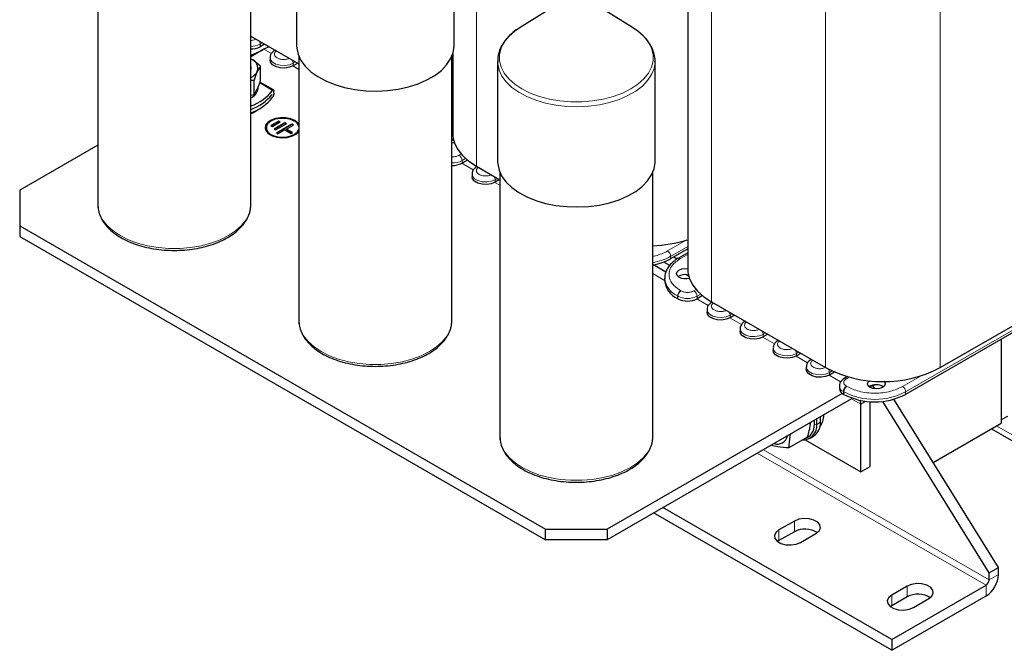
# Model space of a CAD drawing. Header units: millimetres. Extents: x 5 to 418, y 2 to 292.
# Tile 35 of 48: x 322 to 382, y 52 to 90. Entities that reach past the tile are written whole.
import ezdxf

# ---------------------------------------------------------------- set-up
doc = ezdxf.new("R2010")
doc.units = ezdxf.units.MM

msp = doc.modelspace()

# ---------------------------------------------------------------- linework, layer by layer
at = {"color": 7, "linetype": 'Continuous', "lineweight": 18}
for p, q in [((349.5697, 97.9659), (349.5697, 81.4204)), ((363.9004, 96.1245), (363.9004, 73.1475)), ((370.8584, 92.4294), (370.8584, 69.1308)), ((377.854, 92.4294), (377.854, 69.1308)), ((336.3798, 88.8715), (336.5213, 88.9531)), ((336.3798, 88.719), (336.3798, 88.8715)), ((336.6155, 88.5609), (337.0648, 88.3016)), ((337.2838, 88.5038), (337.2922, 88.5081)), ((338.3975, 87.7067), (338.5389, 87.7884)), ((338.3975, 87.5543), (338.3975, 87.7067)), ((338.3781, 87.5435), (338.7371, 87.3362)), ((337.143, 86.0505), (336.3534, 86.5062)), ((348.0704, 84.7675), (348.1209, 84.7966)), ((348.0704, 84.2886), (348.1209, 84.3177)), ((348.6389, 82.1675), (348.5044, 82.0899)), ((348.6929, 81.7633), (348.9126, 81.8901)), ((348.6929, 81.6108), (348.6929, 81.7633)), ((348.6735, 81.6), (349.3779, 81.1934)), ((349.5969, 81.3956), (349.6053, 81.3999)), ((350.7105, 80.5985), (350.852, 80.6802)), ((350.7105, 80.4461), (350.7105, 80.5985)), ((350.6911, 80.4353), (350.9936, 80.2606)), ((362.3564, 76.9042), (361.2229, 76.2498)), ((361.4114, 75.9232), (362.4516, 76.5237)), ((361.4114, 75.7708), (361.4114, 75.9232)), ((362.0148, 75.7926), (362.4516, 76.0448)), ((360.327, 74.8726), (361.0452, 74.458)), ((362.9696, 73.8946), (362.8351, 73.8169)), ((375.7421, 67.6503), (387.0935, 74.2033)), ((361.8263, 73.5067), (361.8545, 73.4903)), ((361.8263, 73.3542), (361.8263, 73.5067)), ((361.8545, 73.4903), (361.8545, 73.3379)), ((362.0431, 73.8169), (362.0148, 73.8333)), ((363.0042, 73.3271), (363.7086, 72.9204)), ((363.0236, 73.4903), (363.2433, 73.6171)), ((363.0236, 73.3379), (363.0236, 73.4903)), ((363.9276, 73.1227), (363.936, 73.1269)), ((365.0218, 72.1623), (365.7262, 71.7557)), ((365.0412, 72.3256), (365.1827, 72.4072)), ((365.0412, 72.1732), (365.0412, 72.3256)), ((365.9452, 71.958), (365.9536, 71.9622)), ((367.0395, 70.9976), (367.7438, 70.591)), ((367.0589, 71.1608), (367.2003, 71.2425)), ((367.0589, 71.0084), (367.0589, 71.1608)), ((367.9628, 70.7932), (367.9712, 70.7975)), ((369.0571, 69.8328), (369.7614, 69.4262)), ((369.0765, 69.9961), (369.2179, 70.0778)), ((369.0765, 69.8437), (369.0765, 69.9961)), ((369.9804, 69.6285), (369.9889, 69.6327)), ((371.0747, 68.6681), (371.779, 68.2615)), ((371.0941, 68.8314), (371.2559, 68.9248)), ((371.0941, 68.6789), (371.0941, 68.8314)), ((372.1312, 68.4504), (372.3058, 68.5512)), ((376.6871, 68.6312), (375.5536, 67.9769)), ((372.1594, 67.9769), (372.1312, 67.9932)), ((371.9426, 67.6666), (371.9709, 67.6503)), ((371.9426, 67.5142), (371.9426, 67.6666)), ((371.9709, 67.6503), (371.9709, 67.4979)), ((372.4423, 67.2254), (372.4423, 67.2813)), ((375.7421, 67.4979), (375.7421, 67.6503)), ((372.4422, 67.2253), (373.008, 66.8987)), ((373.3195, 67.0785), (373.008, 66.8987)), ((370.1758, 65.6708), (370.3265, 65.6646)), ((370.5527, 65.7953), (370.3265, 65.6646)), ((381.2857, 65.5805), (389.2054, 61.0086)), ((380.6447, 55.8488), (366.6901, 63.9047)), ((380.8333, 56.1754), (367.0672, 64.1224)), ((368.9539, 59.7676), (368.9539, 59.1143)), ((368.0111, 59.2233), (368.0111, 58.5701)), ((380.8333, 56.1754), (381.399, 56.502)), ((380.6447, 55.1956), (380.6447, 55.8488)), ((374.8936, 55.2501), (374.8936, 54.5969)), ((375.8364, 55.7944), (375.8364, 55.1412))]:
    msp.add_line(p, q, dxfattribs=at)
at = {"color": 7, "linetype": 'Continuous', "lineweight": 25}
for p, q in [((362.4516, 96.9609), (362.4516, 75.1667)), ((326.4806, 95.2084), (326.4806, 79.0906)), ((335.8139, 79.0906), (335.8139, 95.2084)), ((338.6038, 94.8991), (338.6038, 88.7814)), ((348.2038, 88.7814), (348.2038, 94.8991)), ((354.8608, 91.5203), (352.2351, 89.8981)), ((359.0855, 89.8981), (356.4598, 91.5203)), ((335.8139, 89.3615), (338.7371, 87.674)), ((336.6533, 88.8769), (336.3798, 88.719)), ((336.6155, 88.5609), (335.8139, 88.0982)), ((336.4949, 88.4913), (335.8139, 88.1797)), ((336.9559, 88.7022), (336.933, 88.6917)), ((337.2917, 88.5084), (337.2836, 88.5037)), ((348.1209, 88.2687), (348.1209, 83.4397)), ((335.9292, 88.1647), (335.8139, 88.112)), ((335.8613, 87.9517), (335.8139, 87.9777)), ((335.8139, 87.9723), (335.8613, 87.9517)), ((336.9862, 88.0442), (336.9862, 87.8917)), ((338.6709, 87.7122), (338.3975, 87.5543)), ((338.7371, 88.1328), (338.7371, 72.0151)), ((348.0704, 72.0151), (348.0704, 88.1328)), ((350.8603, 87.8236), (350.8603, 81.7059)), ((350.8603, 87.8236), (350.8609, 87.7797)), ((360.4603, 81.7059), (360.4603, 87.8236)), ((336.4056, 87.5402), (336.2064, 87.2082)), ((336.4056, 86.646), (336.4056, 87.5402)), ((335.8139, 86.6789), (336.0072, 86.6817)), ((336.0072, 85.7874), (336.0072, 86.6817)), ((337.191, 86.0799), (336.371, 86.5532)), ((336.0072, 85.7874), (336.2064, 86.1195)), ((337.2093, 85.8742), (337.2093, 86.0121)), ((336.0072, 85.7874), (335.8139, 85.7323)), ((337.1061, 85.7949), (337.1072, 85.7942)), ((337.1072, 85.7964), (337.1072, 85.7942)), ((337.5112, 84.1795), (337.0398, 83.9074)), ((337.5112, 84.1578), (337.0587, 83.8965)), ((337.1341, 83.853), (337.6055, 84.1251)), ((337.8883, 84.0707), (337.2284, 83.6897)), ((337.6055, 84.1251), (337.5112, 84.1795)), ((337.5112, 84.1578), (337.5112, 84.1795)), ((337.5866, 84.1142), (337.5112, 84.1578)), ((337.9826, 84.0163), (337.8883, 84.0707)), ((337.8883, 84.0489), (337.8883, 84.0707)), ((348.1209, 84.6442), (348.0704, 84.6151)), ((348.1209, 84.4079), (348.0704, 84.3787)), ((336.7469, 83.7713), (336.7469, 83.7496)), ((337.0398, 83.9074), (337.1341, 83.853)), ((337.2284, 83.6897), (337.3227, 83.6353)), ((337.8883, 84.0489), (337.2472, 83.6788)), ((337.3227, 83.6353), (337.9826, 84.0163)), ((338.3126, 83.989), (337.3698, 83.4448)), ((338.3126, 83.9673), (337.3887, 83.4339)), ((337.4641, 83.3903), (337.8883, 83.6353)), ((337.9638, 84.0054), (337.8883, 84.0489)), ((337.8883, 83.6353), (338.2655, 83.4176)), ((337.9826, 83.6897), (338.4069, 83.9346)), ((338.3597, 83.472), (337.9826, 83.6897)), ((337.9826, 83.6679), (337.9826, 83.6897)), ((338.3409, 83.4611), (337.9826, 83.6679)), ((338.2655, 83.4176), (338.3597, 83.472)), ((338.4069, 83.9346), (338.3126, 83.989)), ((338.3126, 83.9673), (338.3126, 83.989)), ((338.388, 83.9237), (338.3126, 83.9673)), ((337.3698, 83.4448), (337.4641, 83.3903)), ((348.0704, 83.4423), (348.1209, 83.4351)), ((348.1658, 83.0558), (348.0704, 83.0722)), ((348.1887, 82.9684), (348.0704, 83.0367)), ((326.4806, 82.7101), (321.7192, 79.9614)), ((349.0188, 81.799), (348.6929, 81.6108)), ((349.5697, 81.4204), (350.9936, 80.5984)), ((349.6048, 81.4002), (349.5967, 81.3955)), ((350.9936, 81.0573), (350.9936, 64.9396)), ((360.327, 64.9396), (360.327, 81.0573)), ((349.2993, 80.936), (349.2993, 80.7835)), ((350.984, 80.604), (350.7105, 80.4461)), ((321.7192, 79.9614), (321.7192, 77.7843)), ((326.4806, 79.0906), (326.4827, 79.009)), ((335.8139, 79.0906), (335.8135, 79.1262)), ((321.7192, 77.7843), (353.7747, 59.2791)), ((321.7192, 77.7843), (321.7192, 77.1311)), ((321.7192, 77.1311), (353.7747, 58.6259)), ((362.4516, 76.3713), (361.4114, 75.7708)), ((361.8097, 75.7583), (361.5997, 75.8795)), ((362.4516, 76.1349), (361.8815, 75.8058)), ((361.1114, 74.9608), (360.3566, 75.3965)), ((361.3534, 75.3686), (360.9959, 75.575)), ((361.0452, 74.5952), (361.0452, 74.4428)), ((362.5194, 74.6954), (362.3305, 74.8045)), ((387.0935, 74.0509), (375.7421, 67.4979)), ((361.8545, 73.3379), (361.8263, 73.3542)), ((363.3495, 73.526), (363.0236, 73.3379)), ((377.854, 69.1308), (385.0194, 73.2672)), ((363.63, 72.663), (363.63, 72.5106)), ((363.9004, 73.1475), (370.8584, 69.1308)), ((363.9355, 73.1272), (363.9274, 73.1226)), ((348.0704, 72.0151), (348.07, 72.0507)), ((365.3147, 72.331), (365.0412, 72.1732)), ((338.7371, 72.0151), (338.7393, 71.9334)), ((365.6476, 71.4983), (365.6476, 71.3459)), ((365.9531, 71.9625), (365.945, 71.9578)), ((367.3323, 71.1663), (367.0589, 71.0084)), ((381.5687, 70.8615), (381.5687, 65.9398)), ((381.5687, 70.8615), (381.5687, 65.7438)), ((367.6653, 70.3335), (367.6653, 70.1811)), ((367.9707, 70.7978), (367.9626, 70.7931)), ((369.3499, 70.0016), (369.0765, 69.8437)), ((369.6829, 69.1688), (369.6829, 69.0164)), ((369.9883, 69.633), (369.9802, 69.6283)), ((371.4048, 68.8583), (371.0941, 68.6789)), ((372.1995, 68.58), (371.9978, 68.4636)), ((372.182, 68.5699), (372.13, 68.5999)), ((371.7005, 68.0041), (371.7005, 67.8516)), ((373.5479, 67.9717), (373.8659, 68.074)), ((373.8703, 67.8358), (373.7464, 68.0355)), ((371.8805, 67.5543), (357.5459, 59.2791)), ((371.9709, 67.4979), (371.9426, 67.5142)), ((372.5073, 67.2586), (372.4423, 67.2254)), ((372.4423, 67.2254), (357.5459, 58.6259)), ((373.008, 62.7616), (373.008, 66.8987)), ((373.5737, 63.0881), (373.5737, 67.0557)), ((380.8333, 56.6109), (374.3435, 67.0729)), ((381.399, 56.9375), (375.0304, 67.2041)), ((370.5527, 65.7953), (370.5461, 66.1307)), ((381.9458, 66.1575), (381.5687, 65.9398)), ((370.1758, 65.6708), (370.1754, 65.9167)), ((370.3265, 65.6646), (370.3198, 66.0001)), ((377.4214, 63.3497), (381.5687, 65.7438)), ((350.9936, 64.9396), (350.9958, 64.8579)), ((360.327, 64.9396), (360.3265, 64.9751)), ((368.634, 64.248), (369.7438, 64.8887)), ((369.8885, 64.8113), (370.1148, 64.9419)), ((380.9732, 65.4001), (389.4264, 60.5202)), ((369.6164, 64.7195), (373.008, 62.7616)), ((373.008, 62.7616), (373.5737, 63.0881)), ((374.8936, 51.8755), (360.3732, 60.258)), ((374.8936, 52.5288), (360.9389, 60.5846)), ((368.9539, 59.7676), (368.0111, 59.2233)), ((353.7747, 59.2791), (357.5459, 59.2791)), ((353.7747, 58.6259), (353.7747, 59.2791)), ((357.5459, 59.2791), (357.5459, 58.6259)), ((368.9539, 59.1143), (368.0111, 58.5701)), ((369.331, 58.4613), (370.2738, 59.0056)), ((357.5459, 58.6259), (353.7747, 58.6259)), ((368.0111, 58.5701), (367.9288, 58.5157)), ((380.8333, 56.6109), (381.399, 56.9375)), ((380.8333, 56.1754), (380.8333, 56.6109)), ((381.399, 56.502), (381.399, 56.9375)), ((374.8936, 52.5288), (380.6447, 55.8488)), ((375.8364, 55.7944), (374.8936, 55.2501)), ((374.8936, 51.8755), (380.6447, 55.1956)), ((375.8364, 55.1412), (374.8936, 54.5969)), ((376.2135, 54.4881), (377.1563, 55.0324)), ((374.8936, 54.5969), (374.8113, 54.5425)), ((374.8936, 52.5288), (374.8936, 51.8755))]:
    msp.add_line(p, q, dxfattribs=at)
at = {"color": 7, "linetype": 'Continuous', "lineweight": 18, "flags": 128}
for points in [[(352.2351, 89.8981), (351.9076, 89.6722), (351.546, 89.3474), (351.2681, 88.9962), (351.0797, 88.6257), (350.9845, 88.2435), (350.9845, 87.8574), (351.0797, 87.4752), (351.2681, 87.1048), (351.546, 86.7536), (351.9076, 86.4287), (352.3456, 86.1369), (352.851, 85.8841), (353.4137, 85.6753), (354.0221, 85.5149), (354.6638, 85.4062), (355.3259, 85.3512), (355.9947, 85.3512), (356.6567, 85.4062), (357.2985, 85.5149), (357.9069, 85.6753), (358.4695, 85.8841), (358.975, 86.1369), (359.413, 86.4287), (359.7746, 86.7536), (360.0525, 87.1048), (360.2409, 87.4752), (360.3361, 87.8574), (360.3361, 88.2435), (360.2409, 88.6257), (360.0525, 88.9962), (359.7746, 89.3474), (359.7457, 89.3775)], [(338.3975, 87.7067), (338.1623, 87.6116), (337.885, 87.5688), (337.599, 87.5832), (337.3388, 87.6532), (337.1357, 87.7704), (337.0144, 87.9206), (336.9863, 88.0428)], [(350.8609, 87.7797), (350.8669, 87.6786), (350.9485, 87.2949), (351.1218, 86.9215), (351.3835, 86.5656), (351.7284, 86.2342), (352.1498, 85.9338), (352.6396, 85.6701), (353.1881, 85.4484), (353.7848, 85.2729), (354.418, 85.147), (355.0753, 85.0733), (355.7441, 85.053), (356.4112, 85.0867), (357.0637, 85.1737), (357.6889, 85.3122), (358.2746, 85.4997), (358.8094, 85.7323), (359.2829, 86.0057), (359.6859, 86.3144), (360.0106, 86.6525), (360.2506, 87.0134), (360.4012, 87.3901), (360.4596, 87.7752), (360.4602, 87.8043)], [(350.7105, 80.5985), (350.4754, 80.5035), (350.1981, 80.4606), (349.912, 80.475), (349.6518, 80.545), (349.4488, 80.6622), (349.3275, 80.8125), (349.2993, 80.9346)], [(326.4827, 79.009), (326.4925, 78.8984), (326.5872, 78.518), (326.7748, 78.1492), (327.0514, 77.7995), (327.4114, 77.4762), (327.8474, 77.1857), (328.3506, 76.934), (328.9108, 76.7262), (329.5164, 76.5665), (330.1553, 76.4582), (330.8143, 76.4035), (331.4802, 76.4035), (332.1392, 76.4582), (332.7781, 76.5665), (333.3838, 76.7262), (333.9439, 76.934), (334.4471, 77.1857), (334.8831, 77.4762), (335.2431, 77.7995), (335.5197, 78.1492), (335.7073, 78.518), (335.802, 78.8984), (335.8139, 79.0906)], [(365.0412, 72.3256), (364.8061, 72.2305), (364.5287, 72.1876), (364.2427, 72.2021), (363.9825, 72.2721), (363.7795, 72.3893), (363.6582, 72.5395), (363.63, 72.6616)], [(338.7393, 71.9334), (338.749, 71.8229), (338.8438, 71.4424), (339.0313, 71.0736), (339.3079, 70.724), (339.6679, 70.4006), (340.1039, 70.1101), (340.6071, 69.8584), (341.1673, 69.6506), (341.7729, 69.4909), (342.4118, 69.3827), (343.0709, 69.328), (343.7367, 69.328), (344.3957, 69.3827), (345.0346, 69.4909), (345.6403, 69.6506), (346.2004, 69.8584), (346.7036, 70.1101), (347.1396, 70.4006), (347.4996, 70.724), (347.7762, 71.0736), (347.9638, 71.4424), (348.0585, 71.8229), (348.0704, 72.0151)], [(367.0589, 71.1608), (366.8237, 71.0658), (366.5464, 71.0229), (366.2604, 71.0373), (366.0002, 71.1074), (365.7971, 71.2246), (365.6758, 71.3748), (365.6476, 71.4969)], [(369.0765, 69.9961), (368.8413, 69.901), (368.564, 69.8581), (368.278, 69.8726), (368.0178, 69.9426), (367.8148, 70.0598), (367.6934, 70.21), (367.6653, 70.3322)], [(371.0941, 68.8314), (370.8589, 68.7363), (370.5816, 68.6934), (370.2956, 68.7078), (370.0354, 68.7779), (369.8324, 68.8951), (369.711, 69.0453), (369.6829, 69.1674)], [(350.9958, 64.8579), (351.0055, 64.7474), (351.1003, 64.3669), (351.2879, 63.9981), (351.5645, 63.6485), (351.9244, 63.3251), (352.3605, 63.0346), (352.8637, 62.7829), (353.4238, 62.5751), (354.0295, 62.4154), (354.6683, 62.3071), (355.3274, 62.2524), (355.9932, 62.2524), (356.6523, 62.3071), (357.2911, 62.4154), (357.8968, 62.5751), (358.4569, 62.7829), (358.9601, 63.0346), (359.3961, 63.3251), (359.7561, 63.6485), (360.0327, 63.9981), (360.2203, 64.3669), (360.3151, 64.7474), (360.327, 64.9396)]]:
    msp.add_lwpolyline(points, dxfattribs=at)
at = {"color": 7, "linetype": 'Continuous', "lineweight": 25, "flags": 128}
for points in [[(359.7457, 89.3775), (359.413, 89.6722), (359.0855, 89.8981)], [(336.9627, 88.6983), (336.8363, 88.6632), (336.6155, 88.5609)], [(338.6038, 88.7814), (338.6104, 88.6364), (338.692, 88.2527), (338.8653, 87.8793), (339.1269, 87.5234), (339.4718, 87.192), (339.8933, 86.8916), (340.383, 86.6279), (340.9316, 86.4062), (341.5283, 86.2307), (342.1614, 86.1048), (342.8188, 86.0311), (343.4875, 86.0108), (344.1547, 86.0445), (344.8072, 86.1315), (345.4323, 86.27), (346.018, 86.4575), (346.5529, 86.6901), (347.0264, 86.9635), (347.4294, 87.2722), (347.7541, 87.6103), (347.994, 87.9712), (348.1447, 88.3479), (348.203, 88.733), (348.2038, 88.7814)], [(338.3975, 87.5543), (338.1623, 87.4592), (337.885, 87.4163), (337.599, 87.4308), (337.3388, 87.5008), (337.1357, 87.618), (337.0144, 87.7682), (336.9862, 87.8917)], [(335.8139, 87.4859), (335.8172, 87.4721), (335.8139, 87.3289)], [(336.2518, 86.3187), (336.2324, 86.1879), (336.1636, 86.0433)], [(338.5012, 84.185), (338.2453, 84.294), (337.9452, 84.3546), (337.6275, 84.3615), (337.3204, 84.314), (337.0511, 84.2163), (336.8437, 84.0772), (336.7166, 83.9089), (336.6803, 83.7496)], [(338.5012, 84.2068), (338.2453, 84.3158), (337.9452, 84.3764), (337.6275, 84.3832), (337.3204, 84.3357), (337.0511, 84.2381), (336.8437, 84.0989), (336.7166, 83.9307), (336.681, 83.7483), (336.7401, 83.568), (336.8887, 83.4057), (337.1135, 83.2759), (337.3946, 83.1901), (337.707, 83.156), (338.023, 83.1765), (338.3144, 83.2499), (338.5554, 83.3697), (338.7246, 83.5251), (338.7371, 83.5424)], [(338.454, 84.1795), (338.2009, 84.2857), (337.9034, 84.3415), (337.5905, 84.3415), (337.2929, 84.2857), (337.0398, 84.1795), (336.8559, 84.0334), (336.7592, 83.8616), (336.7592, 83.681), (336.8559, 83.5093), (337.0398, 83.3631), (337.2929, 83.257), (337.5905, 83.2012), (337.9034, 83.2012), (338.2009, 83.257), (338.454, 83.3631), (338.6379, 83.5093), (338.7346, 83.681), (338.7371, 83.6907)], [(338.7371, 84.0003), (338.69, 84.0591), (338.5012, 84.2068)], [(338.7371, 83.9785), (338.69, 84.0373), (338.5012, 84.185)], [(336.7469, 83.7496), (336.7592, 83.6593), (336.8559, 83.4875), (337.0398, 83.3414), (337.2929, 83.2352), (337.5905, 83.1794), (337.9034, 83.1794), (338.2009, 83.2352), (338.454, 83.3414), (338.6379, 83.4875), (338.7346, 83.6593), (338.7371, 83.6689)], [(348.2205, 82.8694), (348.1711, 82.8559), (348.0704, 82.8383)], [(348.1209, 83.4397), (348.1335, 83.2359), (348.2339, 82.8327), (348.4328, 82.4417), (348.726, 82.0711), (349.1076, 81.7283), (349.5697, 81.4204)], [(350.8603, 81.7059), (350.8669, 81.5608), (350.9485, 81.1771), (351.1218, 80.8037), (351.3835, 80.4479), (351.7284, 80.1165), (352.1498, 79.8161), (352.6396, 79.5524), (353.1881, 79.3307), (353.7848, 79.1552), (354.418, 79.0293), (355.0753, 78.9555), (355.7441, 78.9353), (356.4112, 78.969), (357.0637, 79.056), (357.6889, 79.1945), (358.2746, 79.3819), (358.8094, 79.6146), (359.2829, 79.8879), (359.6859, 80.1967), (360.0106, 80.5348), (360.2506, 80.8957), (360.4012, 81.2724), (360.4596, 81.6575), (360.4603, 81.7059)], [(350.7105, 80.4461), (350.4754, 80.351), (350.1981, 80.3081), (349.912, 80.3226), (349.6518, 80.3926), (349.4488, 80.5098), (349.3275, 80.66), (349.2993, 80.7835)], [(361.9205, 74.6497), (361.8049, 74.7495), (361.7643, 74.8674), (361.8049, 74.9852), (361.9205, 75.0851), (362.0936, 75.1518), (362.2977, 75.1753), (362.4516, 75.1622)], [(362.4516, 75.1667), (362.4642, 74.963), (362.5646, 74.5597), (362.7635, 74.1688), (363.0567, 73.7982), (363.4383, 73.4554), (363.9004, 73.1475)], [(365.0412, 72.1732), (364.8061, 72.0781), (364.5287, 72.0352), (364.2427, 72.0496), (363.9825, 72.1197), (363.7795, 72.2369), (363.6582, 72.3871), (363.63, 72.5106)], [(367.0589, 71.0084), (366.8237, 70.9134), (366.5464, 70.8705), (366.2604, 70.8849), (366.0002, 70.9549), (365.7971, 71.0721), (365.6758, 71.2224), (365.6476, 71.3459)], [(369.0765, 69.8437), (368.8413, 69.7486), (368.564, 69.7057), (368.278, 69.7202), (368.0178, 69.7902), (367.8148, 69.9074), (367.6934, 70.0576), (367.6653, 70.1811)], [(371.0941, 68.6789), (370.8589, 68.5839), (370.5816, 68.541), (370.2956, 68.5554), (370.0354, 68.6255), (369.8324, 68.7427), (369.711, 68.8929), (369.6829, 69.0164)], [(373.5737, 67.9225), (373.4581, 68.0223), (373.4175, 68.1402), (373.4581, 68.258), (373.5362, 68.3339)], [(374.4122, 68.2945), (374.4435, 68.258), (374.4841, 68.1402), (374.4435, 68.0223), (374.3279, 67.9225), (374.1549, 67.8557), (373.9508, 67.8323), (373.7467, 67.8557), (373.5737, 67.9225)], [(370.2738, 59.0056), (370.4598, 59.1589), (370.5436, 59.3396), (370.5154, 59.526), (370.3784, 59.6956), (370.1492, 59.8279), (369.8554, 59.907), (369.5325, 59.9233), (369.2194, 59.8749), (368.9539, 59.7676)], [(368.0111, 59.2233), (367.8252, 59.07), (367.7413, 58.8893), (367.7695, 58.7029), (367.9065, 58.5333), (368.1357, 58.401), (368.4295, 58.3219), (368.7524, 58.3056), (369.0655, 58.354), (369.331, 58.4613)], [(377.1563, 55.0324), (377.3423, 55.1857), (377.4262, 55.3664), (377.3979, 55.5529), (377.2609, 55.7224), (377.0317, 55.8548), (376.7379, 55.9338), (376.415, 55.9502), (376.1019, 55.9017), (375.8364, 55.7944)], [(374.8936, 55.2501), (374.7077, 55.0968), (374.6238, 54.9161), (374.652, 54.7297), (374.789, 54.5601), (375.0182, 54.4278), (375.312, 54.3487), (375.6349, 54.3324), (375.948, 54.3808), (376.2135, 54.4881)]]:
    msp.add_lwpolyline(points, dxfattribs=at)
at = {"color": 7, "linetype": 'Continuous', "lineweight": 18}
for centre, radius, start, end in [((335.8119, 89.9563), 1.2245, 270.092478, 297.631736), ((335.9812, 88.8546), 0.399, 2.424962, 32.959133), ((337.9988, 87.6898), 0.399, 2.424962, 32.959133), ((348.1215, 82.8567), 1.2338, 267.630211, 297.592443), ((348.2835, 81.7446), 0.4098, 2.605478, 57.394522), ((350.3119, 80.5816), 0.399, 2.424962, 32.959133), ((361.002, 75.9046), 0.4098, 2.605478, 57.394522), ((359.7398, 78.9583), 3.4649, 279.755529, 298.84427), ((361.9367, 75.6835), 0.1342, 54.390431, 114.215237), ((362.3833, 74.7324), 1.3464, 186.415638, 245.562224), ((362.2357, 73.488), 0.4098, 122.605478, 177.394522), ((362.2639, 73.4717), 0.4098, 122.605478, 177.394522), ((362.4391, 74.6185), 1.2706, 242.609672, 297.390328), ((362.6142, 73.4717), 0.4098, 2.605478, 57.394522), ((364.6426, 72.3087), 0.399, 2.424962, 32.959133), ((366.6602, 71.144), 0.399, 2.424962, 32.959133), ((368.6778, 69.9792), 0.399, 2.424962, 32.959133), ((370.6936, 68.8141), 0.4008, 2.461042, 34.045803), ((372.053, 68.3413), 0.1342, 54.394384, 114.169921), ((372.1152, 68.0465), 0.4173, 186.366269, 245.566566), ((372.352, 67.648), 0.4098, 122.605478, 177.394522), ((372.3803, 67.6317), 0.4098, 122.605478, 177.394522), ((375.3327, 67.6317), 0.4098, 2.605478, 57.394522), ((373.8565, 71.2895), 4.0987, 242.609672, 297.390328)]:
    msp.add_arc(centre, radius, start, end, dxfattribs=at)
at = {"color": 7, "linetype": 'Continuous', "lineweight": 25}
for centre, radius, start, end in [((335.8119, 89.8039), 1.2245, 270.092478, 297.631736), ((335.6537, 87.4035), 0.5862, 340.538998, 69.257925), ((335.4472, 87.6181), 0.8628, 295.155619, 331.637371), ((335.5482, 86.2532), 0.709, 292.010721, 352.953077), ((334.8156, 87.9012), 2.9736, 289.617404, 321.508181), ((334.791, 87.7395), 3.0233, 289.776183, 320.00684), ((334.791, 87.7373), 3.0233, 289.776183, 320.00684), ((334.8156, 87.4875), 2.9736, 289.617404, 321.508181), ((335.2648, 86.0873), 1.5492, 290.759829, 309.166263), ((338.2399, 83.7084), 0.5175, 16.111832, 65.560992), ((348.1215, 82.7043), 1.2338, 267.630211, 297.592443), ((360.0992, 84.3344), 7.7652, 271.681126, 287.441718), ((359.7449, 78.7941), 3.4522, 280.206404, 298.86485), ((362.2954, 74.0401), 0.7696, 74.856319, 123.432644), ((362.3012, 75.398), 0.8396, 243.038894, 287.325246), ((362.3798, 74.5759), 1.3412, 185.694799, 245.625342), ((362.4391, 74.4661), 1.2706, 242.609672, 297.390328), ((374.3562, 75.8475), 7.573, 242.491426, 297.508574), ((372.1142, 67.8929), 0.4158, 185.694799, 245.625342), ((373.9508, 67.337), 0.7508, 55.410686, 124.589314), ((373.8565, 71.1371), 4.0987, 242.609672, 297.390328), ((372.4974, 66.9173), 0.511, 357.91682, 25.450963), ((369.664, 66.1885), 1.0828, 321.291843, 3.027594), ((369.4439, 65.5981), 0.885, 269.718186, 4.310337), ((369.3021, 65.6195), 0.8752, 287.281692, 3.358283), ((369.5756, 65.7578), 0.9779, 303.461556, 2.198349), ((367.9283, 65.0713), 0.6084, 250.018062, 349.976561), ((369.6087, 57.8934), 1.3854, 57.351721, 118.20711), ((379.7614, 56.5765), 1.6393, 302.605478, 357.394522), ((380.4239, 56.194), 0.4098, 302.605478, 357.394522), ((376.4912, 53.9202), 1.3854, 57.351721, 118.20711)]:
    msp.add_arc(centre, radius, start, end, dxfattribs=at)
for points, knots in [([(352.349, 89.9661), (352.268, 89.9172), (352.0337, 89.7759), (351.6932, 89.5117), (351.3576, 89.165), (351.101, 88.7885), (350.9352, 88.3922), (350.8569, 88.049), (350.8679, 87.8427), (350.8716, 87.7723)], [0, 0, 0, 0, 0.0892515, 0.2579757, 0.4266971, 0.593822, 0.7576823, 0.9173475, 1, 1, 1, 1]), ([(360.4547, 87.801), (360.4567, 87.8205), (360.472, 87.9719), (360.4186, 88.256), (360.2944, 88.6411), (360.0756, 89.0047), (359.9019, 89.2411), (359.7835, 89.346), (359.7829, 89.3465)], [0, 0, 0, 0, 0.0353189, 0.2738285, 0.5118223, 0.7526703, 0.9987383, 1, 1, 1, 1]), ([(337.2847, 88.5026), (337.2443, 88.4771), (337.156, 88.4215), (337.0556, 88.3007), (336.9898, 88.1669), (336.9939, 88.0765), (336.9954, 88.0428)], [0, 0, 0, 0, 0.2415575, 0.5269899, 0.8236279, 1, 1, 1, 1]), ([(335.8613, 87.9517), (335.9063, 87.9245), (336.0905, 87.8133), (336.27, 87.6577), (336.4056, 87.5402)], [0, 0, 0, 0, 0.2443658, 1, 1, 1, 1]), ([(336.2064, 87.2082), (336.2017, 87.1979), (336.1344, 87.0516), (336.0685, 86.8599), (336.0072, 86.6817)], [0, 0, 0, 0, 0.07020058, 1, 1, 1, 1]), ([(336.2064, 86.1195), (336.2111, 86.1297), (336.2784, 86.2761), (336.3443, 86.4677), (336.4056, 86.646)], [0, 0, 0, 0, 0.0702006, 1, 1, 1, 1]), ([(337.143, 86.0505), (337.1513, 86.0605), (337.1681, 86.0807), (337.1889, 86.0849), (337.2033, 86.068), (337.2089, 86.039), (337.2092, 86.0179), (337.2093, 86.0121)], [0, 0, 0, 0, 0.2394836, 0.4791903, 0.7105819, 0.9214534, 1, 1, 1, 1]), ([(337.2093, 85.8742), (337.2087, 85.8588), (337.2075, 85.828), (337.1981, 85.7741), (337.1837, 85.7205), (337.1647, 85.6714), (337.1501, 85.648), (337.143, 85.6367)], [0, 0, 0, 0, 0.1909519, 0.381602, 0.5803408, 0.7971824, 1, 1, 1, 1]), ([(349.5978, 81.3944), (349.5574, 81.3689), (349.4691, 81.3133), (349.3687, 81.1925), (349.3029, 81.0587), (349.3069, 80.9683), (349.3084, 80.9346)], [0, 0, 0, 0, 0.2415575, 0.5269899, 0.8236279, 1, 1, 1, 1]), ([(326.4935, 78.9997), (326.4942, 78.942), (326.4964, 78.757), (326.5897, 78.4497), (326.7663, 78.0877), (327.0254, 77.7449), (327.3582, 77.4258), (327.7614, 77.1363), (328.227, 76.8822), (328.7458, 76.6684), (329.3076, 76.4986), (329.9018, 76.3754), (330.5179, 76.3007), (331.1449, 76.2756), (331.772, 76.3004), (332.388, 76.3746), (332.9822, 76.4974), (333.5443, 76.6668), (334.0643, 76.8807), (334.5331, 77.1361), (334.9417, 77.4298), (335.2813, 77.7574), (335.545, 78.1134), (335.7214, 78.4898), (335.8118, 78.8328), (335.806, 79.047), (335.8037, 79.1306)], [0, 0, 0, 0, 0.01874661, 0.06016766, 0.10180678, 0.14408356, 0.18706956, 0.23056598, 0.2743093, 0.31809587, 0.36183393, 0.40550959, 0.44913415, 0.49272939, 0.53632116, 0.57993235, 0.62358669, 0.66731256, 0.71113594, 0.75507357, 0.79911666, 0.84317244, 0.8870149, 0.93032378, 0.97283287, 1, 1, 1, 1]), ([(361.8819, 75.8056), (361.8799, 75.8046), (361.7839, 75.7562), (361.6216, 75.6371), (361.4036, 75.4465), (361.2298, 75.2269), (361.1076, 74.9823), (361.044, 74.7611), (361.0524, 74.6246), (361.0551, 74.5788)], [0, 0, 0, 0, 0.0035741, 0.1771345, 0.3537397, 0.53313, 0.715981, 0.9047966, 1, 1, 1, 1]), ([(363.9285, 73.1215), (363.888, 73.096), (363.7998, 73.0404), (363.6994, 72.9196), (363.6336, 72.7857), (363.6376, 72.6954), (363.6391, 72.6617)], [0, 0, 0, 0, 0.2415575, 0.5269899, 0.8236279, 1, 1, 1, 1]), ([(338.75, 71.9241), (338.7507, 71.8665), (338.7529, 71.6815), (338.8462, 71.3741), (339.0228, 71.0121), (339.2819, 70.6694), (339.6147, 70.3503), (340.0179, 70.0608), (340.4836, 69.8067), (341.0024, 69.5928), (341.5641, 69.423), (342.1583, 69.2999), (342.7744, 69.2252), (343.4015, 69.2), (344.0285, 69.2248), (344.6445, 69.2991), (345.2387, 69.4218), (345.8008, 69.5913), (346.3209, 69.8051), (346.7896, 70.0605), (347.1982, 70.3542), (347.5378, 70.6819), (347.8015, 71.0378), (347.9779, 71.4142), (348.0683, 71.7572), (348.0625, 71.9715), (348.0603, 72.0551)], [0, 0, 0, 0, 0.01874661, 0.06016766, 0.10180678, 0.14408356, 0.18706956, 0.23056598, 0.2743093, 0.31809587, 0.36183393, 0.40550959, 0.44913415, 0.49272939, 0.53632116, 0.57993235, 0.62358669, 0.66731256, 0.71113594, 0.75507357, 0.79911666, 0.84317244, 0.8870149, 0.93032378, 0.97283287, 1, 1, 1, 1]), ([(365.9461, 71.9567), (365.9057, 71.9313), (365.8174, 71.8756), (365.717, 71.7548), (365.6512, 71.621), (365.6552, 71.5306), (365.6568, 71.4969)], [0, 0, 0, 0, 0.2415575, 0.5269899, 0.8236279, 1, 1, 1, 1]), ([(367.9637, 70.792), (367.9233, 70.7665), (367.835, 70.7109), (367.7346, 70.5901), (367.6688, 70.4562), (367.6729, 70.3659), (367.6744, 70.3322)], [0, 0, 0, 0, 0.2415575, 0.5269899, 0.8236279, 1, 1, 1, 1]), ([(369.9813, 69.6273), (369.9409, 69.6018), (369.8526, 69.5461), (369.7522, 69.4254), (369.6864, 69.2915), (369.6905, 69.2011), (369.692, 69.1674)], [0, 0, 0, 0, 0.2415575, 0.5269899, 0.8236279, 1, 1, 1, 1]), ([(371.9989, 68.4625), (371.9585, 68.437), (371.8703, 68.3814), (371.7698, 68.2606), (371.7037, 68.1256), (371.7079, 68.034), (371.7095, 67.9991)], [0, 0, 0, 0, 0.240047, 0.5236945, 0.8184776, 1, 1, 1, 1]), ([(369.9308, 65.7755), (369.927, 65.7344), (369.9015, 65.4601), (369.8163, 65.1513), (369.7438, 64.8887)], [0, 0, 0, 0, 0.1497498, 1, 1, 1, 1]), ([(351.0065, 64.8486), (351.0072, 64.7909), (351.0094, 64.606), (351.1027, 64.2986), (351.2793, 63.9366), (351.5385, 63.5938), (351.8712, 63.2748), (352.2744, 62.9852), (352.7401, 62.7311), (353.2589, 62.5173), (353.8206, 62.3475), (354.4148, 62.2243), (355.0309, 62.1496), (355.658, 62.1245), (356.285, 62.1493), (356.901, 62.2236), (357.4953, 62.3463), (358.0573, 62.5157), (358.5774, 62.7296), (359.0461, 62.985), (359.4547, 63.2787), (359.7943, 63.6063), (360.058, 63.9623), (360.2344, 64.3387), (360.3248, 64.6817), (360.319, 64.896), (360.3168, 64.9795)], [0, 0, 0, 0, 0.0187466, 0.0601677, 0.1018068, 0.1440836, 0.1870696, 0.230566, 0.2743093, 0.3180959, 0.3618339, 0.4055096, 0.4491341, 0.4927294, 0.5363212, 0.5799324, 0.6235867, 0.6673126, 0.7111359, 0.7550736, 0.7991167, 0.8431724, 0.8870149, 0.9303238, 0.9728329, 1, 1, 1, 1]), ([(368.634, 64.248), (368.6437, 64.4744), (368.6553, 64.7407), (368.7265, 65.0414), (368.7372, 65.0864)], [0, 0, 0, 0, 0.8502327, 1, 1, 1, 1]), ([(367.5539, 64.4033), (367.6715, 64.3746), (367.9876, 64.2975), (368.3847, 64.2671), (368.634, 64.248)], [0, 0, 0, 0, 0.372154, 1, 1, 1, 1])]:
    msp.add_open_spline(points, degree=3, knots=knots, dxfattribs=at)
at = {"color": 7, "linetype": 'Continuous', "lineweight": 18}
for points, knots in [([(336.1352, 89.176), (336.0976, 89.159), (336.0299, 89.1283), (335.9155, 89.1083), (335.8457, 89.1057), (335.8139, 89.1045)], [0, 0, 0, 0, 0.4038117, 0.7283123, 1, 1, 1, 1]), ([(338.1528, 88.0113), (338.1152, 87.9942), (338.0475, 87.9633), (337.9269, 87.9434), (337.8131, 87.9363), (337.6985, 87.943), (337.5585, 87.9687), (337.4073, 88.0278), (337.3051, 88.115), (337.2606, 88.1958), (337.2489, 88.2619), (337.2611, 88.3277), (337.2957, 88.3973), (337.3492, 88.4364), (337.3788, 88.4581)], [0, 0, 0, 0, 0.0878077, 0.1583694, 0.2290194, 0.2995812, 0.3702312, 0.5, 0.6297688, 0.7003305, 0.7709805, 0.8415422, 0.9121923, 1, 1, 1, 1]), ([(348.5044, 82.0899), (348.4492, 82.0641), (348.3641, 82.0243), (348.2227, 82.0003), (348.1336, 81.9929), (348.0831, 81.9965), (348.0704, 81.9974)], [0, 0, 0, 0, 0.440538, 0.6800804, 0.9199226, 1, 1, 1, 1]), ([(350.4659, 80.9031), (350.4283, 80.886), (350.3606, 80.8551), (350.24, 80.8352), (350.1262, 80.8281), (350.0116, 80.8348), (349.8716, 80.8605), (349.7204, 80.9196), (349.6182, 81.0068), (349.5737, 81.0876), (349.562, 81.1538), (349.5742, 81.2195), (349.6088, 81.2891), (349.6623, 81.3282), (349.6919, 81.3499)], [0, 0, 0, 0, 0.0878077, 0.1583694, 0.2290194, 0.2995812, 0.3702312, 0.5, 0.6297688, 0.7003305, 0.7709805, 0.8415422, 0.9121923, 1, 1, 1, 1]), ([(361.2229, 76.2498), (360.991, 76.1335), (360.7179, 75.9965), (360.3782, 75.9388), (360.327, 75.9301)], [0, 0, 0, 0, 0.8493209, 1, 1, 1, 1]), ([(362.0148, 73.8333), (361.824, 73.9696), (361.5305, 74.1793), (361.347, 74.5295), (361.2941, 74.8129), (361.347, 75.0963), (361.5305, 75.4466), (361.824, 75.6563), (362.0148, 75.7926)], [0, 0, 0, 0, 0.2394568, 0.3683607, 0.5, 0.6316393, 0.7605432, 1, 1, 1, 1]), ([(362.8351, 73.8169), (362.78, 73.7912), (362.6949, 73.7516), (362.5533, 73.7268), (362.4391, 73.72), (362.3249, 73.7268), (362.1833, 73.7516), (362.0982, 73.7912), (362.0431, 73.8169)], [0, 0, 0, 0, 0.2394429, 0.3696399, 0.4999999, 0.630197, 0.7605571, 1, 1, 1, 1]), ([(364.7966, 72.6302), (364.759, 72.6131), (364.6913, 72.5822), (364.5707, 72.5622), (364.4569, 72.5552), (364.3423, 72.5619), (364.2023, 72.5876), (364.0511, 72.6466), (363.9489, 72.7339), (363.9044, 72.8147), (363.8927, 72.8808), (363.9049, 72.9466), (363.9395, 73.0162), (363.9929, 73.0553), (364.0226, 73.077)], [0, 0, 0, 0, 0.0878077, 0.1583694, 0.2290194, 0.2995812, 0.3702312, 0.5, 0.6297688, 0.7003305, 0.7709805, 0.8415422, 0.9121923, 1, 1, 1, 1]), ([(366.8142, 71.4654), (366.7766, 71.4483), (366.7089, 71.4175), (366.5883, 71.3975), (366.4745, 71.3905), (366.3599, 71.3972), (366.2199, 71.4229), (366.0687, 71.4819), (365.9665, 71.5691), (365.922, 71.6499), (365.9103, 71.7161), (365.9225, 71.7818), (365.9571, 71.8515), (366.0106, 71.8906), (366.0402, 71.9122)], [0, 0, 0, 0, 0.0878077, 0.1583694, 0.2290194, 0.2995812, 0.3702312, 0.5, 0.6297688, 0.7003305, 0.7709805, 0.8415422, 0.9121923, 1, 1, 1, 1]), ([(368.8318, 70.3007), (368.7942, 70.2836), (368.7265, 70.2527), (368.6059, 70.2328), (368.4921, 70.2257), (368.3775, 70.2324), (368.2375, 70.2581), (368.0863, 70.3171), (367.9841, 70.4044), (367.9396, 70.4852), (367.928, 70.5513), (367.9401, 70.6171), (367.9747, 70.6867), (368.0282, 70.7258), (368.0578, 70.7475)], [0, 0, 0, 0, 0.0878077, 0.1583694, 0.2290194, 0.2995812, 0.3702312, 0.5, 0.6297688, 0.7003305, 0.7709805, 0.8415422, 0.9121923, 1, 1, 1, 1]), ([(370.8494, 69.1359), (370.8119, 69.1188), (370.7442, 69.088), (370.6235, 69.068), (370.5097, 69.061), (370.3951, 69.0677), (370.2551, 69.0934), (370.1039, 69.1524), (370.0017, 69.2396), (369.9572, 69.3205), (369.9456, 69.3866), (369.9577, 69.4523), (369.9923, 69.522), (370.0458, 69.5611), (370.0754, 69.5827)], [0, 0, 0, 0, 0.0878077, 0.1583694, 0.2290194, 0.2995812, 0.3702312, 0.5, 0.6297688, 0.7003305, 0.7709805, 0.8415422, 0.9121923, 1, 1, 1, 1]), ([(372.1312, 67.9932), (372.0867, 68.025), (372.018, 68.0741), (371.975, 68.1559), (371.9632, 68.2218), (371.975, 68.2877), (372.018, 68.3694), (372.0867, 68.4186), (372.1312, 68.4504)], [0, 0, 0, 0, 0.23944295, 0.36963993, 0.49999993, 0.63019699, 0.76055705, 1, 1, 1, 1]), ([(375.5536, 67.9769), (375.3174, 67.8667), (374.9541, 67.6973), (374.3474, 67.5914), (373.8565, 67.5608), (373.3656, 67.5914), (372.7589, 67.6973), (372.3956, 67.8667), (372.1594, 67.9769)], [0, 0, 0, 0, 0.2394568, 0.3683607, 0.5, 0.6316393, 0.7605432, 1, 1, 1, 1])]:
    msp.add_open_spline(points, degree=3, knots=knots, dxfattribs=at)

doc.saveas('drawing.dxf')
